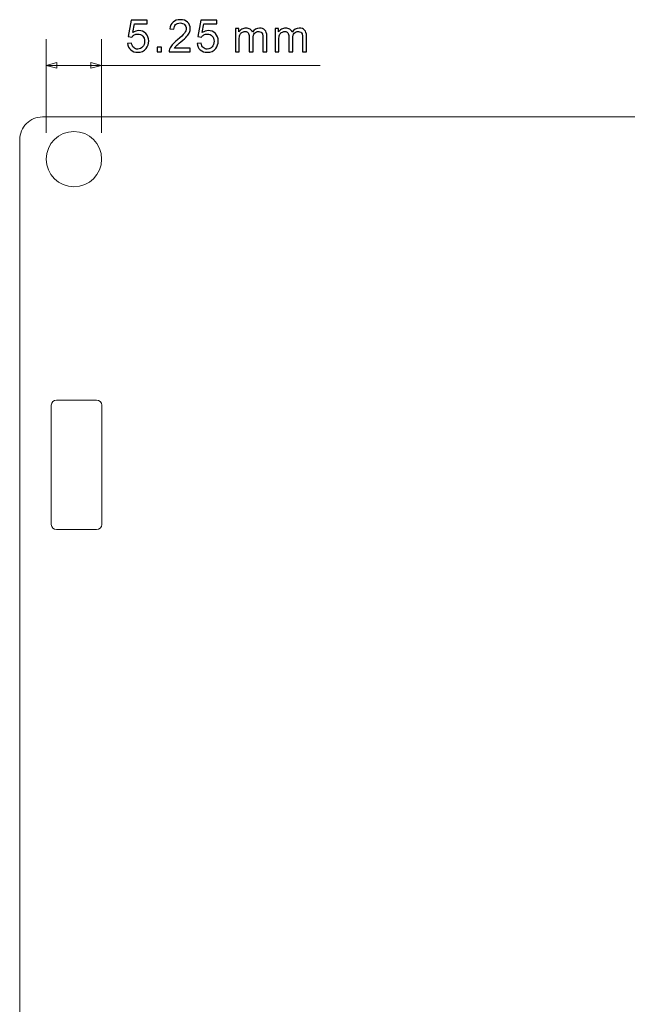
# Model space of a CAD drawing. Header units: millimetres. Extents: x -594 to 595, y -419 to 422.
# Tile 121 of 124: x 331 to 389, y 217 to 310. Entities that reach past the tile are written whole.
import ezdxf

# ---------------------------------------------------------------- set-up
doc = ezdxf.new("R2010")
doc.units = ezdxf.units.MM
doc.header["$MEASUREMENT"] = 0
doc.layers.add('layer 1', color=7, linetype='Continuous')

msp = doc.modelspace()

# ---------------------------------------------------------------- linework, layer by layer
at = {"layer": 'layer 1', "color": 155}
for points, knots in [([(341.7074, 307.6966), (341.7074, 307.6966), (342.0969, 307.7262), (342.0969, 307.7262), (342.0969, 307.7262), (342.1258, 307.5364), (342.1928, 307.3939), (342.2972, 307.2979), (342.2972, 307.2979), (342.4017, 307.2027), (342.5294, 307.1547), (342.6796, 307.1547), (342.6796, 307.1547), (342.861, 307.1547), (343.0127, 307.2224), (343.1361, 307.3572), (343.1361, 307.3572), (343.2589, 307.4927), (343.3203, 307.6719), (343.3203, 307.8948), (343.3203, 307.8948), (343.3203, 308.1072), (343.2617, 308.2744), (343.1439, 308.3972), (343.1439, 308.3972), (343.0261, 308.5199), (342.8701, 308.5813), (342.6761, 308.5813), (342.6761, 308.5813), (342.5555, 308.5813), (342.4475, 308.5538), (342.3516, 308.4988), (342.3516, 308.4988), (342.2563, 308.4437), (342.1815, 308.3725), (342.1265, 308.285), (342.1265, 308.285), (342.1265, 308.285), (341.7751, 308.3358), (341.7751, 308.3358), (341.7751, 308.3358), (341.7751, 308.3358), (342.0672, 309.8936), (342.0672, 309.8936), (342.0672, 309.8936), (342.0672, 309.8936), (343.5701, 309.8936), (343.5701, 309.8936), (343.5701, 309.8936), (343.5701, 309.8936), (343.5701, 309.538), (343.5701, 309.538), (343.5701, 309.538), (343.5701, 309.538), (342.3643, 309.538), (342.3643, 309.538), (342.3643, 309.538), (342.3643, 309.538), (342.2027, 308.7203), (342.2027, 308.7203), (342.2027, 308.7203), (342.384, 308.848), (342.5745, 308.9115), (342.7735, 308.9115), (342.7735, 308.9115), (343.0374, 308.9115), (343.2603, 308.8198), (343.4416, 308.6364), (343.4416, 308.6364), (343.623, 308.4529), (343.714, 308.2173), (343.714, 307.9294), (343.714, 307.9294), (343.714, 307.6549), (343.6343, 307.4179), (343.4748, 307.2182), (343.4748, 307.2182), (343.2808, 306.9727), (343.0155, 306.8499), (342.6796, 306.8499), (342.6796, 306.8499), (342.4045, 306.8499), (342.1801, 306.9275), (342.0058, 307.082), (342.0058, 307.082), (341.8316, 307.2365), (341.7321, 307.4412), (341.7074, 307.6966)], [0, 0, 0, 0, 0.0434783, 0.0434783, 0.0434783, 0.0434783, 0.0869565, 0.0869565, 0.0869565, 0.0869565, 0.1304348, 0.1304348, 0.1304348, 0.1304348, 0.173913, 0.173913, 0.173913, 0.173913, 0.2173913, 0.2173913, 0.2173913, 0.2173913, 0.2608696, 0.2608696, 0.2608696, 0.2608696, 0.3043478, 0.3043478, 0.3043478, 0.3043478, 0.3478261, 0.3478261, 0.3478261, 0.3478261, 0.3913043, 0.3913043, 0.3913043, 0.3913043, 0.4347826, 0.4347826, 0.4347826, 0.4347826, 0.4782609, 0.4782609, 0.4782609, 0.4782609, 0.5217391, 0.5217391, 0.5217391, 0.5217391, 0.5652174, 0.5652174, 0.5652174, 0.5652174, 0.6086957, 0.6086957, 0.6086957, 0.6086957, 0.6521739, 0.6521739, 0.6521739, 0.6521739, 0.6956522, 0.6956522, 0.6956522, 0.6956522, 0.7391304, 0.7391304, 0.7391304, 0.7391304, 0.7826087, 0.7826087, 0.7826087, 0.7826087, 0.826087, 0.826087, 0.826087, 0.826087, 0.8695652, 0.8695652, 0.8695652, 0.8695652, 0.9130435, 0.9130435, 0.9130435, 0.9130435, 1, 1, 1, 1]), ([(347.6599, 307.2563), (347.6599, 307.2563), (347.6599, 306.9007), (347.6599, 306.9007), (347.6599, 306.9007), (347.6599, 306.9007), (345.6534, 306.9007), (345.6534, 306.9007), (345.6534, 306.9007), (345.6505, 306.9903), (345.6654, 307.0764), (345.6971, 307.1596), (345.6971, 307.1596), (345.7486, 307.2958), (345.8312, 307.4306), (345.9448, 307.5625), (345.9448, 307.5625), (346.0584, 307.6944), (346.2206, 307.8468), (346.4316, 308.0197), (346.4316, 308.0197), (346.7597, 308.2899), (346.9826, 308.5037), (347.099, 308.6618), (347.099, 308.6618), (347.2162, 308.8198), (347.2747, 308.9694), (347.2747, 309.1105), (347.2747, 309.1105), (347.2747, 309.2579), (347.2218, 309.3821), (347.116, 309.4837), (347.116, 309.4837), (347.0101, 309.5846), (346.8719, 309.6354), (346.7018, 309.6354), (346.7018, 309.6354), (346.5219, 309.6354), (346.378, 309.5818), (346.27, 309.4745), (346.27, 309.4745), (346.1621, 309.368), (346.1077, 309.2198), (346.1063, 309.03), (346.1063, 309.03), (346.1063, 309.03), (345.7253, 309.0681), (345.7253, 309.0681), (345.7253, 309.0681), (345.7514, 309.3532), (345.8502, 309.5705), (346.021, 309.7201), (346.021, 309.7201), (346.1924, 309.8697), (346.4217, 309.9444), (346.7103, 309.9444), (346.7103, 309.9444), (347.001, 309.9444), (347.2317, 309.864), (347.401, 309.7024), (347.401, 309.7024), (347.5711, 309.5409), (347.6557, 309.3405), (347.6557, 309.102), (347.6557, 309.102), (347.6557, 308.9807), (347.631, 308.8614), (347.5809, 308.7443), (347.5809, 308.7443), (347.5315, 308.6265), (347.449, 308.503), (347.334, 308.3732), (347.334, 308.3732), (347.2183, 308.2441), (347.0271, 308.0656), (346.7604, 307.8398), (346.7604, 307.8398), (346.5367, 307.6521), (346.3928, 307.5251), (346.3293, 307.4581), (346.3293, 307.4581), (346.2658, 307.3911), (346.2136, 307.324), (346.1719, 307.2563), (346.1719, 307.2563), (346.1719, 307.2563), (347.6599, 307.2563), (347.6599, 307.2563)], [0, 0, 0, 0, 0.0434783, 0.0434783, 0.0434783, 0.0434783, 0.0869565, 0.0869565, 0.0869565, 0.0869565, 0.1304348, 0.1304348, 0.1304348, 0.1304348, 0.173913, 0.173913, 0.173913, 0.173913, 0.2173913, 0.2173913, 0.2173913, 0.2173913, 0.2608696, 0.2608696, 0.2608696, 0.2608696, 0.3043478, 0.3043478, 0.3043478, 0.3043478, 0.3478261, 0.3478261, 0.3478261, 0.3478261, 0.3913043, 0.3913043, 0.3913043, 0.3913043, 0.4347826, 0.4347826, 0.4347826, 0.4347826, 0.4782609, 0.4782609, 0.4782609, 0.4782609, 0.5217391, 0.5217391, 0.5217391, 0.5217391, 0.5652174, 0.5652174, 0.5652174, 0.5652174, 0.6086957, 0.6086957, 0.6086957, 0.6086957, 0.6521739, 0.6521739, 0.6521739, 0.6521739, 0.6956522, 0.6956522, 0.6956522, 0.6956522, 0.7391304, 0.7391304, 0.7391304, 0.7391304, 0.7826087, 0.7826087, 0.7826087, 0.7826087, 0.826087, 0.826087, 0.826087, 0.826087, 0.8695652, 0.8695652, 0.8695652, 0.8695652, 0.9130435, 0.9130435, 0.9130435, 0.9130435, 1, 1, 1, 1]), ([(348.298, 307.6966), (348.298, 307.6966), (348.6875, 307.7262), (348.6875, 307.7262), (348.6875, 307.7262), (348.7164, 307.5364), (348.7834, 307.3939), (348.8878, 307.2979), (348.8878, 307.2979), (348.9923, 307.2027), (349.12, 307.1547), (349.2702, 307.1547), (349.2702, 307.1547), (349.4516, 307.1547), (349.6033, 307.2224), (349.7267, 307.3572), (349.7267, 307.3572), (349.8495, 307.4927), (349.9109, 307.6719), (349.9109, 307.8948), (349.9109, 307.8948), (349.9109, 308.1072), (349.8523, 308.2744), (349.7345, 308.3972), (349.7345, 308.3972), (349.6167, 308.5199), (349.4607, 308.5813), (349.2667, 308.5813), (349.2667, 308.5813), (349.1461, 308.5813), (349.0381, 308.5538), (348.9422, 308.4988), (348.9422, 308.4988), (348.8469, 308.4437), (348.7721, 308.3725), (348.7171, 308.285), (348.7171, 308.285), (348.7171, 308.285), (348.3657, 308.3358), (348.3657, 308.3358), (348.3657, 308.3358), (348.3657, 308.3358), (348.6578, 309.8936), (348.6578, 309.8936), (348.6578, 309.8936), (348.6578, 309.8936), (350.1607, 309.8936), (350.1607, 309.8936), (350.1607, 309.8936), (350.1607, 309.8936), (350.1607, 309.538), (350.1607, 309.538), (350.1607, 309.538), (350.1607, 309.538), (348.9549, 309.538), (348.9549, 309.538), (348.9549, 309.538), (348.9549, 309.538), (348.7933, 308.7203), (348.7933, 308.7203), (348.7933, 308.7203), (348.9746, 308.848), (349.1651, 308.9115), (349.3641, 308.9115), (349.3641, 308.9115), (349.628, 308.9115), (349.8509, 308.8198), (350.0322, 308.6364), (350.0322, 308.6364), (350.2136, 308.4529), (350.3046, 308.2173), (350.3046, 307.9294), (350.3046, 307.9294), (350.3046, 307.6549), (350.2249, 307.4179), (350.0654, 307.2182), (350.0654, 307.2182), (349.8714, 306.9727), (349.6061, 306.8499), (349.2702, 306.8499), (349.2702, 306.8499), (348.9951, 306.8499), (348.7707, 306.9275), (348.5964, 307.082), (348.5964, 307.082), (348.4222, 307.2365), (348.3227, 307.4412), (348.298, 307.6966)], [0, 0, 0, 0, 0.0434783, 0.0434783, 0.0434783, 0.0434783, 0.0869565, 0.0869565, 0.0869565, 0.0869565, 0.1304348, 0.1304348, 0.1304348, 0.1304348, 0.173913, 0.173913, 0.173913, 0.173913, 0.2173913, 0.2173913, 0.2173913, 0.2173913, 0.2608696, 0.2608696, 0.2608696, 0.2608696, 0.3043478, 0.3043478, 0.3043478, 0.3043478, 0.3478261, 0.3478261, 0.3478261, 0.3478261, 0.3913043, 0.3913043, 0.3913043, 0.3913043, 0.4347826, 0.4347826, 0.4347826, 0.4347826, 0.4782609, 0.4782609, 0.4782609, 0.4782609, 0.5217391, 0.5217391, 0.5217391, 0.5217391, 0.5652174, 0.5652174, 0.5652174, 0.5652174, 0.6086957, 0.6086957, 0.6086957, 0.6086957, 0.6521739, 0.6521739, 0.6521739, 0.6521739, 0.6956522, 0.6956522, 0.6956522, 0.6956522, 0.7391304, 0.7391304, 0.7391304, 0.7391304, 0.7826087, 0.7826087, 0.7826087, 0.7826087, 0.826087, 0.826087, 0.826087, 0.826087, 0.8695652, 0.8695652, 0.8695652, 0.8695652, 0.9130435, 0.9130435, 0.9130435, 0.9130435, 1, 1, 1, 1]), ([(351.9302, 306.9007), (351.9302, 306.9007), (351.9302, 309.0978), (351.9302, 309.0978), (351.9302, 309.0978), (351.9302, 309.0978), (352.2646, 309.0978), (352.2646, 309.0978), (352.2646, 309.0978), (352.2646, 309.0978), (352.2646, 308.7873), (352.2646, 308.7873), (352.2646, 308.7873), (352.3331, 308.8946), (352.4248, 308.9814), (352.5391, 309.0463), (352.5391, 309.0463), (352.6534, 309.1119), (352.7832, 309.1443), (352.9293, 309.1443), (352.9293, 309.1443), (353.0915, 309.1443), (353.2249, 309.1105), (353.3286, 309.0435), (353.3286, 309.0435), (353.4323, 308.9757), (353.5057, 308.8819), (353.548, 308.7605), (353.548, 308.7605), (353.723, 309.0166), (353.9495, 309.1443), (354.2289, 309.1443), (354.2289, 309.1443), (354.4476, 309.1443), (354.6162, 309.0844), (354.7333, 308.9637), (354.7333, 308.9637), (354.8512, 308.8431), (354.9104, 308.6575), (354.9104, 308.407), (354.9104, 308.407), (354.9104, 308.407), (354.9104, 306.9007), (354.9104, 306.9007), (354.9104, 306.9007), (354.9104, 306.9007), (354.5379, 306.9007), (354.5379, 306.9007), (354.5379, 306.9007), (354.5379, 306.9007), (354.5379, 308.2836), (354.5379, 308.2836), (354.5379, 308.2836), (354.5379, 308.4317), (354.5252, 308.539), (354.5012, 308.6046), (354.5012, 308.6046), (354.4772, 308.6702), (354.4335, 308.7224), (354.3693, 308.7626), (354.3693, 308.7626), (354.3058, 308.8029), (354.231, 308.8226), (354.1456, 308.8226), (354.1456, 308.8226), (353.9904, 308.8226), (353.862, 308.7711), (353.7597, 308.6688), (353.7597, 308.6688), (353.6574, 308.5658), (353.6066, 308.4014), (353.6066, 308.1756), (353.6066, 308.1756), (353.6066, 308.1756), (353.6066, 306.9007), (353.6066, 306.9007), (353.6066, 306.9007), (353.6066, 306.9007), (353.2341, 306.9007), (353.2341, 306.9007), (353.2341, 306.9007), (353.2341, 306.9007), (353.2341, 308.3266), (353.2341, 308.3266), (353.2341, 308.3266), (353.2341, 308.4917), (353.2037, 308.6159), (353.143, 308.6984), (353.143, 308.6984), (353.0824, 308.781), (352.9829, 308.8226), (352.8453, 308.8226), (352.8453, 308.8226), (352.7409, 308.8226), (352.6442, 308.7951), (352.5553, 308.7401), (352.5553, 308.7401), (352.4664, 308.685), (352.4022, 308.6046), (352.362, 308.4981), (352.362, 308.4981), (352.3225, 308.3922), (352.3027, 308.2391), (352.3027, 308.0395), (352.3027, 308.0395), (352.3027, 308.0395), (352.3027, 306.9007), (352.3027, 306.9007), (352.3027, 306.9007), (352.3027, 306.9007), (351.9302, 306.9007), (351.9302, 306.9007)], [0, 0, 0, 0, 0.0344828, 0.0344828, 0.0344828, 0.0344828, 0.0689655, 0.0689655, 0.0689655, 0.0689655, 0.1034483, 0.1034483, 0.1034483, 0.1034483, 0.137931, 0.137931, 0.137931, 0.137931, 0.1724138, 0.1724138, 0.1724138, 0.1724138, 0.2068966, 0.2068966, 0.2068966, 0.2068966, 0.2413793, 0.2413793, 0.2413793, 0.2413793, 0.2758621, 0.2758621, 0.2758621, 0.2758621, 0.3103448, 0.3103448, 0.3103448, 0.3103448, 0.3448276, 0.3448276, 0.3448276, 0.3448276, 0.3793103, 0.3793103, 0.3793103, 0.3793103, 0.4137931, 0.4137931, 0.4137931, 0.4137931, 0.4482759, 0.4482759, 0.4482759, 0.4482759, 0.4827586, 0.4827586, 0.4827586, 0.4827586, 0.5172414, 0.5172414, 0.5172414, 0.5172414, 0.5517241, 0.5517241, 0.5517241, 0.5517241, 0.5862069, 0.5862069, 0.5862069, 0.5862069, 0.6206897, 0.6206897, 0.6206897, 0.6206897, 0.6551724, 0.6551724, 0.6551724, 0.6551724, 0.6896552, 0.6896552, 0.6896552, 0.6896552, 0.7241379, 0.7241379, 0.7241379, 0.7241379, 0.7586207, 0.7586207, 0.7586207, 0.7586207, 0.7931034, 0.7931034, 0.7931034, 0.7931034, 0.8275862, 0.8275862, 0.8275862, 0.8275862, 0.862069, 0.862069, 0.862069, 0.862069, 0.8965517, 0.8965517, 0.8965517, 0.8965517, 0.9310345, 0.9310345, 0.9310345, 0.9310345, 1, 1, 1, 1]), ([(355.6917, 306.9007), (355.6917, 306.9007), (355.6917, 309.0978), (355.6917, 309.0978), (355.6917, 309.0978), (355.6917, 309.0978), (356.0261, 309.0978), (356.0261, 309.0978), (356.0261, 309.0978), (356.0261, 309.0978), (356.0261, 308.7873), (356.0261, 308.7873), (356.0261, 308.7873), (356.0946, 308.8946), (356.1863, 308.9814), (356.3006, 309.0463), (356.3006, 309.0463), (356.4149, 309.1119), (356.5447, 309.1443), (356.6908, 309.1443), (356.6908, 309.1443), (356.853, 309.1443), (356.9864, 309.1105), (357.0901, 309.0435), (357.0901, 309.0435), (357.1938, 308.9757), (357.2672, 308.8819), (357.3095, 308.7605), (357.3095, 308.7605), (357.4845, 309.0166), (357.711, 309.1443), (357.9904, 309.1443), (357.9904, 309.1443), (358.2091, 309.1443), (358.3777, 309.0844), (358.4948, 308.9637), (358.4948, 308.9637), (358.6127, 308.8431), (358.6719, 308.6575), (358.6719, 308.407), (358.6719, 308.407), (358.6719, 308.407), (358.6719, 306.9007), (358.6719, 306.9007), (358.6719, 306.9007), (358.6719, 306.9007), (358.2994, 306.9007), (358.2994, 306.9007), (358.2994, 306.9007), (358.2994, 306.9007), (358.2994, 308.2836), (358.2994, 308.2836), (358.2994, 308.2836), (358.2994, 308.4317), (358.2867, 308.539), (358.2627, 308.6046), (358.2627, 308.6046), (358.2387, 308.6702), (358.195, 308.7224), (358.1308, 308.7626), (358.1308, 308.7626), (358.0673, 308.8029), (357.9925, 308.8226), (357.9071, 308.8226), (357.9071, 308.8226), (357.7519, 308.8226), (357.6235, 308.7711), (357.5212, 308.6688), (357.5212, 308.6688), (357.4189, 308.5658), (357.3681, 308.4014), (357.3681, 308.1756), (357.3681, 308.1756), (357.3681, 308.1756), (357.3681, 306.9007), (357.3681, 306.9007), (357.3681, 306.9007), (357.3681, 306.9007), (356.9956, 306.9007), (356.9956, 306.9007), (356.9956, 306.9007), (356.9956, 306.9007), (356.9956, 308.3266), (356.9956, 308.3266), (356.9956, 308.3266), (356.9956, 308.4917), (356.9652, 308.6159), (356.9045, 308.6984), (356.9045, 308.6984), (356.8439, 308.781), (356.7444, 308.8226), (356.6068, 308.8226), (356.6068, 308.8226), (356.5024, 308.8226), (356.4057, 308.7951), (356.3168, 308.7401), (356.3168, 308.7401), (356.2279, 308.685), (356.1637, 308.6046), (356.1235, 308.4981), (356.1235, 308.4981), (356.084, 308.3922), (356.0642, 308.2391), (356.0642, 308.0395), (356.0642, 308.0395), (356.0642, 308.0395), (356.0642, 306.9007), (356.0642, 306.9007), (356.0642, 306.9007), (356.0642, 306.9007), (355.6917, 306.9007), (355.6917, 306.9007)], [0, 0, 0, 0, 0.0344828, 0.0344828, 0.0344828, 0.0344828, 0.0689655, 0.0689655, 0.0689655, 0.0689655, 0.1034483, 0.1034483, 0.1034483, 0.1034483, 0.137931, 0.137931, 0.137931, 0.137931, 0.1724138, 0.1724138, 0.1724138, 0.1724138, 0.2068966, 0.2068966, 0.2068966, 0.2068966, 0.2413793, 0.2413793, 0.2413793, 0.2413793, 0.2758621, 0.2758621, 0.2758621, 0.2758621, 0.3103448, 0.3103448, 0.3103448, 0.3103448, 0.3448276, 0.3448276, 0.3448276, 0.3448276, 0.3793103, 0.3793103, 0.3793103, 0.3793103, 0.4137931, 0.4137931, 0.4137931, 0.4137931, 0.4482759, 0.4482759, 0.4482759, 0.4482759, 0.4827586, 0.4827586, 0.4827586, 0.4827586, 0.5172414, 0.5172414, 0.5172414, 0.5172414, 0.5517241, 0.5517241, 0.5517241, 0.5517241, 0.5862069, 0.5862069, 0.5862069, 0.5862069, 0.6206897, 0.6206897, 0.6206897, 0.6206897, 0.6551724, 0.6551724, 0.6551724, 0.6551724, 0.6896552, 0.6896552, 0.6896552, 0.6896552, 0.7241379, 0.7241379, 0.7241379, 0.7241379, 0.7586207, 0.7586207, 0.7586207, 0.7586207, 0.7931034, 0.7931034, 0.7931034, 0.7931034, 0.8275862, 0.8275862, 0.8275862, 0.8275862, 0.862069, 0.862069, 0.862069, 0.862069, 0.8965517, 0.8965517, 0.8965517, 0.8965517, 0.9310345, 0.9310345, 0.9310345, 0.9310345, 1, 1, 1, 1]), ([(344.5044, 306.9007), (344.5044, 306.9007), (344.5044, 307.324), (344.5044, 307.324), (344.5044, 307.324), (344.5044, 307.324), (344.9278, 307.324), (344.9278, 307.324), (344.9278, 307.324), (344.9278, 307.324), (344.9278, 306.9007), (344.9278, 306.9007), (344.9278, 306.9007), (344.9278, 306.9007), (344.5044, 306.9007), (344.5044, 306.9007)], [0, 0, 0, 0, 0.2, 0.2, 0.2, 0.2, 0.4, 0.4, 0.4, 0.4, 0.6, 0.6, 0.6, 0.6, 1, 1, 1, 1])]:
    msp.add_open_spline(points, degree=3, knots=knots, dxfattribs=at)
at = {"layer": 'layer 1', "color": 155, "lineweight": 9}
for points in [[(334.003, 299.2185), (334.003, 299.2185), (334.003, 308.1094), (334.003, 308.1094)], [(339.253, 299.2185), (339.253, 299.2185), (339.253, 308.1094), (339.253, 308.1094)], [(334.003, 305.6094), (334.003, 305.6094), (339.253, 305.6094), (339.253, 305.6094)], [(359.9632, 305.6094), (359.9632, 305.6094), (339.253, 305.6094), (339.253, 305.6094)]]:
    msp.add_open_spline(points, degree=3, dxfattribs=at)
for points in [[(335.0189, 305.3371), (335.0189, 305.3371), (334.003, 305.6094), (334.003, 305.6094), (334.003, 305.6094), (334.003, 305.6094), (335.0189, 305.8816), (335.0189, 305.8816), (335.0189, 305.8816), (335.0189, 305.8816), (335.0189, 305.3371), (335.0189, 305.3371)], [(338.237, 305.3371), (338.237, 305.3371), (339.253, 305.6094), (339.253, 305.6094), (339.253, 305.6094), (339.253, 305.6094), (338.237, 305.8816), (338.237, 305.8816), (338.237, 305.8816), (338.237, 305.8816), (338.237, 305.3371), (338.237, 305.3371)]]:
    msp.add_open_spline(points, degree=3, knots=[0, 0, 0, 0, 0.25, 0.25, 0.25, 0.25, 0.5, 0.5, 0.5, 0.5, 1, 1, 1, 1], dxfattribs=at)
at = {"layer": 'layer 1', "lineweight": 9}
for points, knots in [([(333.6355, 300.7218), (333.0653, 300.7218), (332.5184, 300.495), (332.1152, 300.0912), (332.1152, 300.0912), (331.712, 299.6874), (331.4855, 299.1398), (331.4855, 298.5688)], [0, 0, 0, 0, 0.3333333, 0.3333333, 0.3333333, 0.3333333, 1, 1, 1, 1]), ([(339.253, 296.7185), (339.253, 298.1683), (338.0777, 299.3435), (336.628, 299.3435), (336.628, 299.3435), (335.1782, 299.3435), (334.003, 298.1683), (334.003, 296.7185), (334.003, 296.7185), (334.003, 295.2688), (335.1782, 294.0935), (336.6279, 294.0935), (336.6279, 294.0935), (338.0777, 294.0935), (339.253, 295.2688), (339.253, 296.7185)], [0, 0, 0, 0, 0.2, 0.2, 0.2, 0.2, 0.4, 0.4, 0.4, 0.4, 0.6, 0.6, 0.6, 0.6, 1, 1, 1, 1])]:
    msp.add_open_spline(points, degree=3, knots=knots, dxfattribs=at)
for points in [[(419.6204, 300.7218), (419.6204, 300.7218), (333.6355, 300.7218), (333.6355, 300.7218)], [(331.4855, 298.5688), (331.4855, 298.5688), (331.4855, 51.0157), (331.4855, 51.0157)], [(334.98, 273.8653), (334.7042, 273.865), (334.4812, 273.6417), (334.4812, 273.3659)], [(338.7749, 273.8653), (338.7749, 273.8653), (334.9801, 273.8653), (334.9801, 273.8653)], [(339.2747, 273.3659), (339.2747, 273.6421), (339.0511, 273.8655), (338.7749, 273.8653)], [(334.4812, 273.3659), (334.4812, 273.3659), (334.4812, 262.0711), (334.4812, 262.0711)], [(339.2747, 273.3659), (339.2747, 273.3659), (339.2747, 262.0711), (339.2747, 262.0711)], [(334.4812, 262.0711), (334.4812, 261.7953), (334.7042, 261.5721), (334.98, 261.5718)], [(338.7749, 261.5718), (338.7749, 261.5718), (334.9801, 261.5718), (334.9801, 261.5718)], [(338.7749, 261.5718), (339.0511, 261.5715), (339.2747, 261.7949), (339.2747, 262.0711)]]:
    msp.add_open_spline(points, degree=3, dxfattribs=at)

doc.saveas('drawing.dxf')
